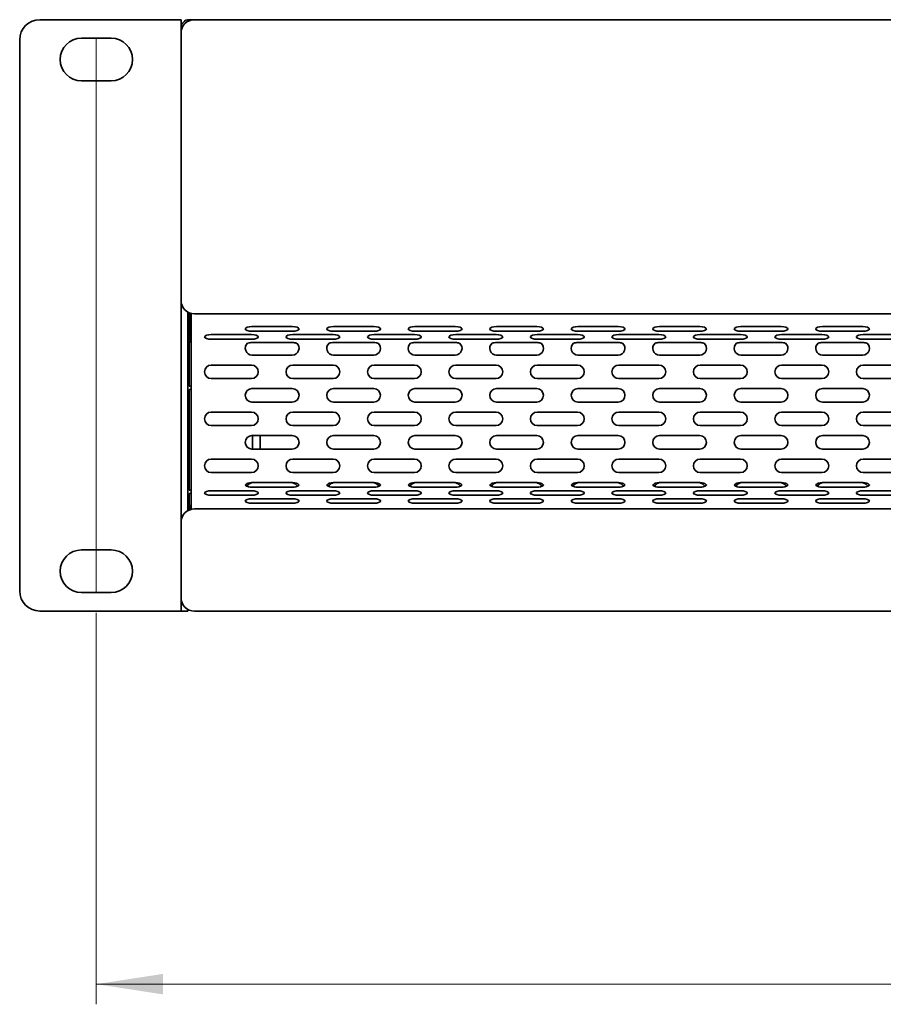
# Model space of a CAD drawing. Header units: millimetres. Extents: x 7 to 588, y 9 to 399.
# Tile 3 of 33: x 129 to 171, y 161 to 210. Entities that reach past the tile are written whole.
import ezdxf

# ---------------------------------------------------------------- set-up
doc = ezdxf.new("R2010")
doc.units = ezdxf.units.MM
doc.styles.add('SLDTEXTSTYLE0', font='TXT', dxfattribs={"width": 0.75})
doc.dimstyles.new('SLDDIMSTYLE0', dxfattribs={"dimtxt": 3.5, "dimasz": 3.302, "dimexe": 0, "dimexo": 0.0625, "dimgap": 0.875, "dimtad": 1, "dimlfac": 3, "dimrnd": 1e-09, "dimzin": 12, "dimdsep": 46, "dimtxsty": 'SLDTEXTSTYLE0', "dimsah": 1, "dimcen": 0.09, "dimadec": 0, "dimazin": 3, "dimtfac": 1, "dimtofl": 0, "dimtmove": 0, "dimatfit": 3, "dimfxl": 0, "dimfrac": 2, "dimtolj": 1, "dimtzin": 12, "dimarcsym": 0})

# ---------------------------------------------------------------- blocks, each defined once
blk = doc.blocks.new('_D_1')
at = {"color": 7, "linetype": 'Continuous', "lineweight": 0}
for p, q in [((132.329, 180.413), (132.329, 160.979)), ((287.396, 180.413), (287.396, 160.979)), ((199.038, 172.772), (197.971, 172.772)), ((197.971, 172.772), (197.971, 167.216)), ((214.452, 172.772), (215.519, 172.772)), ((215.519, 172.772), (215.519, 167.216)), ((197.971, 167.216), (199.038, 167.216)), ((215.519, 167.216), (214.452, 167.216)), ((132.329, 161.979), (287.396, 161.979))]:
    blk.add_line(p, q, dxfattribs=at)
at = {"color": 7, "linetype": 'Continuous', "lineweight": 18}
for points in [[(132.329, 161.979), (135.631, 161.471), (135.631, 162.487)], [(287.396, 161.979), (284.094, 162.487), (284.094, 161.471)]]:
    blk.add_solid(points, dxfattribs=at)
at = {"color": 7, "linetype": 'Continuous', "lineweight": 18, "char_height": 3.5, "attachment_point": 1, "style": 'SLDTEXTSTYLE0'}
for s, insert in [('18.31in', (199.038, 171.727)), ('465.2mm', (196.551, 166.491))]:
    blk.add_mtext(s, dxfattribs=dict(at, insert=insert))

msp = doc.modelspace()

# ---------------------------------------------------------------- linework, layer by layer
at = {"color": 7, "linetype": 'Continuous', "lineweight": 35}
for p, q in [((129.5294, 209.8465), (135.3627, 209.8465)), ((135.3627, 209.8465), (136.5294, 209.8465)), ((136.5294, 209.8465), (136.5294, 209.4465)), ((137.196, 209.8465), (136.9294, 209.8465)), ((137.196, 209.8465), (282.5294, 209.8465)), ((136.5294, 209.4465), (136.5294, 209.1798)), ((136.5294, 195.9131), (136.5294, 209.1798)), ((128.5294, 181.4965), (128.5294, 208.8465)), ((133.0627, 208.9298), (131.596, 208.9298)), ((131.596, 206.8131), (133.0627, 206.8131)), ((136.5294, 195.9131), (136.5294, 184.8965)), ((136.8627, 195.3358), (136.8627, 185.4738)), ((136.9327, 194.9614), (136.9327, 195.3007)), ((136.9794, 195.2827), (136.9794, 193.8465)), ((137.026, 194.9614), (137.026, 195.2685)), ((137.0294, 194.9846), (137.0294, 195.2676)), ((137.0294, 193.9151), (137.0294, 194.9846)), ((282.5294, 195.2465), (137.196, 195.2465)), ((136.9327, 193.8465), (136.9327, 194.9614)), ((137.026, 193.8465), (137.026, 194.9614)), ((140.0501, 194.6151), (142.0501, 194.6151)), ((144.0915, 194.6151), (146.0915, 194.6151)), ((148.133, 194.6151), (150.133, 194.6151)), ((152.1744, 194.6151), (154.1744, 194.6151)), ((156.2159, 194.6151), (158.2159, 194.6151)), ((160.2574, 194.6151), (162.2574, 194.6151)), ((164.2988, 194.6151), (166.2988, 194.6151)), ((168.3403, 194.6151), (170.3403, 194.6151)), ((138.0294, 194.2161), (140.0294, 194.2161)), ((140.0501, 194.3871), (142.0501, 194.3871)), ((142.0708, 194.2161), (144.0708, 194.2161)), ((144.0915, 194.3871), (146.0915, 194.3871)), ((146.1123, 194.2161), (148.1123, 194.2161)), ((148.133, 194.3871), (150.133, 194.3871)), ((150.1537, 194.2161), (152.1537, 194.2161)), ((152.1744, 194.3871), (154.1744, 194.3871)), ((154.1952, 194.2161), (156.1952, 194.2161)), ((156.2159, 194.3871), (158.2159, 194.3871)), ((158.2366, 194.2161), (160.2366, 194.2161)), ((160.2574, 194.3871), (162.2574, 194.3871)), ((162.2781, 194.2161), (164.2781, 194.2161)), ((164.2988, 194.3871), (166.2988, 194.3871)), ((166.3195, 194.2161), (168.3195, 194.2161)), ((168.3403, 194.3871), (170.3403, 194.3871)), ((170.361, 194.2161), (172.361, 194.2161)), ((136.8627, 193.8465), (136.9327, 193.8465)), ((136.9294, 193.8465), (136.9294, 191.6631)), ((136.9327, 193.8931), (136.9794, 193.8931)), ((136.9794, 193.8465), (137.026, 193.8465)), ((137.026, 193.8931), (137.0294, 193.8931)), ((137.0294, 193.7898), (137.0294, 193.9151)), ((137.0294, 186.8698), (137.0294, 193.7898)), ((138.0294, 193.9881), (140.0294, 193.9881)), ((142.0501, 193.8249), (140.0501, 193.8249)), ((142.0708, 193.9881), (144.0708, 193.9881)), ((146.0915, 193.8249), (144.0915, 193.8249)), ((146.1123, 193.9881), (148.1123, 193.9881)), ((150.133, 193.8249), (148.133, 193.8249)), ((150.1537, 193.9881), (152.1537, 193.9881)), ((154.1744, 193.8249), (152.1744, 193.8249)), ((154.1952, 193.9881), (156.1952, 193.9881)), ((158.2159, 193.8249), (156.2159, 193.8249)), ((158.2366, 193.9881), (160.2366, 193.9881)), ((162.2574, 193.8249), (160.2574, 193.8249)), ((162.2781, 193.9881), (164.2781, 193.9881)), ((166.2988, 193.8249), (164.2988, 193.8249)), ((166.3195, 193.9881), (168.3195, 193.9881)), ((170.3403, 193.8249), (168.3403, 193.8249)), ((170.361, 193.9881), (172.361, 193.9881)), ((140.0501, 193.2031), (142.0501, 193.2031)), ((144.0915, 193.2031), (146.0915, 193.2031)), ((148.133, 193.2031), (150.133, 193.2031)), ((152.1744, 193.2031), (154.1744, 193.2031)), ((156.2159, 193.2031), (158.2159, 193.2031)), ((160.2574, 193.2031), (162.2574, 193.2031)), ((164.2988, 193.2031), (166.2988, 193.2031)), ((168.3403, 193.2031), (170.3403, 193.2031)), ((138.0294, 192.7031), (140.0294, 192.7031)), ((142.0708, 192.7031), (144.0708, 192.7031)), ((146.1123, 192.7031), (148.1123, 192.7031)), ((150.1537, 192.7031), (152.1537, 192.7031)), ((154.1952, 192.7031), (156.1952, 192.7031)), ((158.2366, 192.7031), (160.2366, 192.7031)), ((162.2781, 192.7031), (164.2781, 192.7031)), ((166.3195, 192.7031), (168.3195, 192.7031)), ((170.361, 192.7031), (172.361, 192.7031)), ((137.0294, 191.6631), (136.9294, 191.6631)), ((138.0294, 192.0365), (140.0294, 192.0365)), ((142.0708, 192.0365), (144.0708, 192.0365)), ((146.1123, 192.0365), (148.1123, 192.0365)), ((150.1537, 192.0365), (152.1537, 192.0365)), ((154.1952, 192.0365), (156.1952, 192.0365)), ((158.2366, 192.0365), (160.2366, 192.0365)), ((162.2781, 192.0365), (164.2781, 192.0365)), ((166.3195, 192.0365), (168.3195, 192.0365)), ((170.361, 192.0365), (172.361, 192.0365)), ((136.9294, 191.4965), (136.9294, 186.4965)), ((136.9294, 191.4965), (137.0294, 191.4965)), ((140.0501, 191.5365), (142.0501, 191.5365)), ((144.0915, 191.5365), (146.0915, 191.5365)), ((148.133, 191.5365), (150.133, 191.5365)), ((152.1744, 191.5365), (154.1744, 191.5365)), ((156.2159, 191.5365), (158.2159, 191.5365)), ((160.2574, 191.5365), (162.2574, 191.5365)), ((164.2988, 191.5365), (166.2988, 191.5365)), ((168.3403, 191.5365), (170.3403, 191.5365)), ((140.0501, 190.8698), (142.0501, 190.8698)), ((144.0915, 190.8698), (146.0915, 190.8698)), ((148.133, 190.8698), (150.133, 190.8698)), ((152.1744, 190.8698), (154.1744, 190.8698)), ((156.2159, 190.8698), (158.2159, 190.8698)), ((160.2574, 190.8698), (162.2574, 190.8698)), ((164.2988, 190.8698), (166.2988, 190.8698)), ((168.3403, 190.8698), (170.3403, 190.8698)), ((138.0294, 190.3698), (140.0294, 190.3698)), ((142.0708, 190.3698), (144.0708, 190.3698)), ((146.1123, 190.3698), (148.1123, 190.3698)), ((150.1537, 190.3698), (152.1537, 190.3698)), ((154.1952, 190.3698), (156.1952, 190.3698)), ((158.2366, 190.3698), (160.2366, 190.3698)), ((162.2781, 190.3698), (164.2781, 190.3698)), ((166.3195, 190.3698), (168.3195, 190.3698)), ((170.361, 190.3698), (172.361, 190.3698)), ((138.0294, 189.7031), (140.0294, 189.7031)), ((142.0708, 189.7031), (144.0708, 189.7031)), ((146.1123, 189.7031), (148.1123, 189.7031)), ((150.1537, 189.7031), (152.1537, 189.7031)), ((154.1952, 189.7031), (156.1952, 189.7031)), ((158.2366, 189.7031), (160.2366, 189.7031)), ((162.2781, 189.7031), (164.2781, 189.7031)), ((166.3195, 189.7031), (168.3195, 189.7031)), ((170.361, 189.7031), (172.361, 189.7031)), ((136.9294, 189.4965), (136.8627, 189.5631)), ((140.0501, 189.2031), (142.0501, 189.2031)), ((140.0787, 189.2031), (140.0787, 188.5365)), ((140.4627, 189.2031), (140.4627, 188.5365)), ((144.0915, 189.2031), (146.0915, 189.2031)), ((148.133, 189.2031), (150.133, 189.2031)), ((152.1744, 189.2031), (154.1744, 189.2031)), ((156.2159, 189.2031), (158.2159, 189.2031)), ((160.2574, 189.2031), (162.2574, 189.2031)), ((164.2988, 189.2031), (166.2988, 189.2031)), ((168.3403, 189.2031), (170.3403, 189.2031)), ((136.8627, 188.4298), (136.9294, 188.4965)), ((140.0501, 188.5365), (142.0501, 188.5365)), ((144.0915, 188.5365), (146.0915, 188.5365)), ((148.133, 188.5365), (150.133, 188.5365)), ((152.1744, 188.5365), (154.1744, 188.5365)), ((156.2159, 188.5365), (158.2159, 188.5365)), ((160.2574, 188.5365), (162.2574, 188.5365)), ((164.2988, 188.5365), (166.2988, 188.5365)), ((168.3403, 188.5365), (170.3403, 188.5365)), ((138.0294, 188.0365), (140.0294, 188.0365)), ((142.0708, 188.0365), (144.0708, 188.0365)), ((146.1123, 188.0365), (148.1123, 188.0365)), ((150.1537, 188.0365), (152.1537, 188.0365)), ((154.1952, 188.0365), (156.1952, 188.0365)), ((158.2366, 188.0365), (160.2366, 188.0365)), ((162.2781, 188.0365), (164.2781, 188.0365)), ((166.3195, 188.0365), (168.3195, 188.0365)), ((170.361, 188.0365), (172.361, 188.0365)), ((138.0294, 187.3698), (140.0294, 187.3698)), ((142.0708, 187.3698), (144.0708, 187.3698)), ((146.1123, 187.3698), (148.1123, 187.3698)), ((150.1537, 187.3698), (152.1537, 187.3698)), ((154.1952, 187.3698), (156.1952, 187.3698)), ((158.2366, 187.3698), (160.2366, 187.3698)), ((162.2781, 187.3698), (164.2781, 187.3698)), ((166.3195, 187.3698), (168.3195, 187.3698)), ((170.361, 187.3698), (172.361, 187.3698)), ((137.0294, 186.7445), (137.0294, 186.8698)), ((137.0294, 185.675), (137.0294, 186.7445)), ((140.0501, 186.8698), (142.0501, 186.8698)), ((144.0915, 186.8698), (146.0915, 186.8698)), ((148.133, 186.8698), (150.133, 186.8698)), ((152.1744, 186.8698), (154.1744, 186.8698)), ((156.2159, 186.8698), (158.2159, 186.8698)), ((160.2574, 186.8698), (162.2574, 186.8698)), ((164.2988, 186.8698), (166.2988, 186.8698)), ((168.3403, 186.8698), (170.3403, 186.8698)), ((136.9294, 186.4965), (137.0294, 186.4965)), ((136.9294, 186.3298), (137.0294, 186.3298)), ((136.9294, 186.3298), (136.9294, 185.7298)), ((138.0294, 186.4708), (140.0294, 186.4708)), ((138.0294, 186.2428), (140.0294, 186.2428)), ((140.0501, 186.6419), (142.0501, 186.6419)), ((142.0708, 186.4708), (144.0708, 186.4708)), ((142.0708, 186.2428), (144.0708, 186.2428)), ((144.0915, 186.6419), (146.0915, 186.6419)), ((146.1123, 186.4708), (148.1123, 186.4708)), ((146.1123, 186.2428), (148.1123, 186.2428)), ((148.133, 186.6419), (150.133, 186.6419)), ((150.1537, 186.4708), (152.1537, 186.4708)), ((150.1537, 186.2428), (152.1537, 186.2428)), ((152.1744, 186.6419), (154.1744, 186.6419)), ((154.1952, 186.4708), (156.1952, 186.4708)), ((154.1952, 186.2428), (156.1952, 186.2428)), ((156.2159, 186.6419), (158.2159, 186.6419)), ((158.2366, 186.4708), (160.2366, 186.4708)), ((158.2366, 186.2428), (160.2366, 186.2428)), ((160.2574, 186.6419), (162.2574, 186.6419)), ((162.2781, 186.4708), (164.2781, 186.4708)), ((162.2781, 186.2428), (164.2781, 186.2428)), ((164.2988, 186.6419), (166.2988, 186.6419)), ((166.3195, 186.4708), (168.3195, 186.4708)), ((166.3195, 186.2428), (168.3195, 186.2428)), ((168.3403, 186.6419), (170.3403, 186.6419)), ((170.361, 186.4708), (172.361, 186.4708)), ((170.361, 186.2428), (172.361, 186.2428)), ((136.9327, 185.7298), (136.8627, 185.7298)), ((136.9327, 185.5089), (136.9327, 185.7298)), ((137.026, 185.7298), (136.9794, 185.7298)), ((136.9794, 185.7298), (136.9794, 185.5269)), ((137.026, 185.5411), (137.026, 185.7298)), ((140.0501, 186.0718), (142.0501, 186.0718)), ((140.0501, 185.8438), (142.0501, 185.8438)), ((144.0915, 186.0718), (146.0915, 186.0718)), ((144.0915, 185.8438), (146.0915, 185.8438)), ((148.133, 186.0718), (150.133, 186.0718)), ((148.133, 185.8438), (150.133, 185.8438)), ((152.1744, 186.0718), (154.1744, 186.0718)), ((152.1744, 185.8438), (154.1744, 185.8438)), ((156.2159, 186.0718), (158.2159, 186.0718)), ((156.2159, 185.8438), (158.2159, 185.8438)), ((160.2574, 186.0718), (162.2574, 186.0718)), ((160.2574, 185.8438), (162.2574, 185.8438)), ((164.2988, 186.0718), (166.2988, 186.0718)), ((164.2988, 185.8438), (166.2988, 185.8438)), ((168.3403, 186.0718), (170.3403, 186.0718)), ((168.3403, 185.8438), (170.3403, 185.8438)), ((136.9794, 185.6831), (136.9327, 185.6831)), ((137.0294, 185.6831), (137.026, 185.6831)), ((137.0294, 185.542), (137.0294, 185.675)), ((137.196, 185.5631), (282.5294, 185.5631)), ((136.5294, 181.1631), (136.5294, 184.8965)), ((133.0627, 183.5298), (131.596, 183.5298)), ((131.596, 181.4131), (133.0627, 181.4131)), ((136.5294, 181.1631), (136.5294, 180.4965)), ((135.3627, 180.4965), (129.5294, 180.4965)), ((136.5294, 180.4965), (135.3627, 180.4965)), ((136.5294, 180.4965), (136.8627, 180.4965)), ((136.8627, 180.5858), (136.8627, 180.4965)), ((282.5294, 180.4965), (137.196, 180.4965))]:
    msp.add_line(p, q, dxfattribs=at)
at = {"color": 7, "linetype": 'Continuous', "lineweight": 18}
msp.add_line((132.3294, 208.9298), (132.3294, 181.4131), dxfattribs=at)
at = {"color": 7, "linetype": 'Continuous', "lineweight": 35, "flags": 128}
for points in [[(140.0501, 194.6151), (139.9225, 194.6065), (139.8144, 194.5818), (139.7421, 194.5448), (139.7168, 194.5011), (139.7421, 194.4575), (139.8144, 194.4205), (139.9225, 194.3958), (140.0501, 194.3871)], [(142.0501, 194.3871), (142.1777, 194.3958), (142.2858, 194.4205), (142.3581, 194.4575), (142.3834, 194.5011), (142.3581, 194.5448), (142.2858, 194.5818), (142.1777, 194.6065), (142.0501, 194.6151)], [(144.0915, 194.6151), (143.964, 194.6065), (143.8558, 194.5818), (143.7836, 194.5448), (143.7582, 194.5011), (143.7836, 194.4575), (143.8558, 194.4205), (143.964, 194.3958), (144.0915, 194.3871)], [(146.0915, 194.3871), (146.2191, 194.3958), (146.3272, 194.4205), (146.3995, 194.4575), (146.4249, 194.5011), (146.3995, 194.5448), (146.3272, 194.5818), (146.2191, 194.6065), (146.0915, 194.6151)], [(148.133, 194.6151), (148.0054, 194.6065), (147.8973, 194.5818), (147.825, 194.5448), (147.7997, 194.5011), (147.825, 194.4575), (147.8973, 194.4205), (148.0054, 194.3958), (148.133, 194.3871)], [(150.133, 194.3871), (150.2606, 194.3958), (150.3687, 194.4205), (150.441, 194.4575), (150.4663, 194.5011), (150.441, 194.5448), (150.3687, 194.5818), (150.2606, 194.6065), (150.133, 194.6151)], [(152.1744, 194.6151), (152.0469, 194.6065), (151.9387, 194.5818), (151.8665, 194.5448), (151.8411, 194.5011), (151.8665, 194.4575), (151.9387, 194.4205), (152.0469, 194.3958), (152.1744, 194.3871)], [(154.1744, 194.3871), (154.302, 194.3958), (154.4102, 194.4205), (154.4824, 194.4575), (154.5078, 194.5011), (154.4824, 194.5448), (154.4102, 194.5818), (154.302, 194.6065), (154.1744, 194.6151)], [(156.2159, 194.6151), (156.0883, 194.6065), (155.9802, 194.5818), (155.9079, 194.5448), (155.8826, 194.5011), (155.9079, 194.4575), (155.9802, 194.4205), (156.0883, 194.3958), (156.2159, 194.3871)], [(158.2159, 194.3871), (158.3435, 194.3958), (158.4516, 194.4205), (158.5239, 194.4575), (158.5492, 194.5011), (158.5239, 194.5448), (158.4516, 194.5818), (158.3435, 194.6065), (158.2159, 194.6151)], [(160.2574, 194.6151), (160.1298, 194.6065), (160.0217, 194.5818), (159.9494, 194.5448), (159.924, 194.5011), (159.9494, 194.4575), (160.0217, 194.4205), (160.1298, 194.3958), (160.2574, 194.3871)], [(162.2574, 194.3871), (162.3849, 194.3958), (162.4931, 194.4205), (162.5653, 194.4575), (162.5907, 194.5011), (162.5653, 194.5448), (162.4931, 194.5818), (162.3849, 194.6065), (162.2574, 194.6151)], [(164.2988, 194.6151), (164.1712, 194.6065), (164.0631, 194.5818), (163.9908, 194.5448), (163.9655, 194.5011), (163.9908, 194.4575), (164.0631, 194.4205), (164.1712, 194.3958), (164.2988, 194.3871)], [(166.2988, 194.3871), (166.4264, 194.3958), (166.5345, 194.4205), (166.6068, 194.4575), (166.6321, 194.5011), (166.6068, 194.5448), (166.5345, 194.5818), (166.4264, 194.6065), (166.2988, 194.6151)], [(168.3403, 194.6151), (168.2127, 194.6065), (168.1046, 194.5818), (168.0323, 194.5448), (168.0069, 194.5011), (168.0323, 194.4575), (168.1046, 194.4205), (168.2127, 194.3958), (168.3403, 194.3871)], [(170.3403, 194.3871), (170.4678, 194.3958), (170.576, 194.4205), (170.6482, 194.4575), (170.6736, 194.5011), (170.6482, 194.5448), (170.576, 194.5818), (170.4678, 194.6065), (170.3403, 194.6151)], [(138.0294, 194.2161), (137.9018, 194.2074), (137.7937, 194.1827), (137.7214, 194.1457), (137.696, 194.1021), (137.7214, 194.0585), (137.7937, 194.0215), (137.9018, 193.9968), (138.0294, 193.9881)], [(140.0294, 193.9881), (140.1569, 193.9968), (140.2651, 194.0215), (140.3373, 194.0585), (140.3627, 194.1021), (140.3373, 194.1457), (140.2651, 194.1827), (140.1569, 194.2074), (140.0294, 194.2161)], [(142.0708, 194.2161), (141.9433, 194.2074), (141.8351, 194.1827), (141.7629, 194.1457), (141.7375, 194.1021), (141.7629, 194.0585), (141.8351, 194.0215), (141.9433, 193.9968), (142.0708, 193.9881)], [(144.0708, 193.9881), (144.1984, 193.9968), (144.3065, 194.0215), (144.3788, 194.0585), (144.4042, 194.1021), (144.3788, 194.1457), (144.3065, 194.1827), (144.1984, 194.2074), (144.0708, 194.2161)], [(146.1123, 194.2161), (145.9847, 194.2074), (145.8766, 194.1827), (145.8043, 194.1457), (145.7789, 194.1021), (145.8043, 194.0585), (145.8766, 194.0215), (145.9847, 193.9968), (146.1123, 193.9881)], [(148.1123, 193.9881), (148.2398, 193.9968), (148.348, 194.0215), (148.4202, 194.0585), (148.4456, 194.1021), (148.4202, 194.1457), (148.348, 194.1827), (148.2398, 194.2074), (148.1123, 194.2161)], [(150.1537, 194.2161), (150.0262, 194.2074), (149.918, 194.1827), (149.8458, 194.1457), (149.8204, 194.1021), (149.8458, 194.0585), (149.918, 194.0215), (150.0262, 193.9968), (150.1537, 193.9881)], [(152.1537, 193.9881), (152.2813, 193.9968), (152.3894, 194.0215), (152.4617, 194.0585), (152.4871, 194.1021), (152.4617, 194.1457), (152.3894, 194.1827), (152.2813, 194.2074), (152.1537, 194.2161)], [(154.1952, 194.2161), (154.0676, 194.2074), (153.9595, 194.1827), (153.8872, 194.1457), (153.8618, 194.1021), (153.8872, 194.0585), (153.9595, 194.0215), (154.0676, 193.9968), (154.1952, 193.9881)], [(156.1952, 193.9881), (156.3227, 193.9968), (156.4309, 194.0215), (156.5031, 194.0585), (156.5285, 194.1021), (156.5031, 194.1457), (156.4309, 194.1827), (156.3227, 194.2074), (156.1952, 194.2161)], [(158.2366, 194.2161), (158.1091, 194.2074), (158.0009, 194.1827), (157.9287, 194.1457), (157.9033, 194.1021), (157.9287, 194.0585), (158.0009, 194.0215), (158.1091, 193.9968), (158.2366, 193.9881)], [(160.2366, 193.9881), (160.3642, 193.9968), (160.4723, 194.0215), (160.5446, 194.0585), (160.57, 194.1021), (160.5446, 194.1457), (160.4723, 194.1827), (160.3642, 194.2074), (160.2366, 194.2161)], [(162.2781, 194.2161), (162.1505, 194.2074), (162.0424, 194.1827), (161.9701, 194.1457), (161.9447, 194.1021), (161.9701, 194.0585), (162.0424, 194.0215), (162.1505, 193.9968), (162.2781, 193.9881)], [(164.2781, 193.9881), (164.4056, 193.9968), (164.5138, 194.0215), (164.586, 194.0585), (164.6114, 194.1021), (164.586, 194.1457), (164.5138, 194.1827), (164.4056, 194.2074), (164.2781, 194.2161)], [(166.3195, 194.2161), (166.192, 194.2074), (166.0838, 194.1827), (166.0116, 194.1457), (165.9862, 194.1021), (166.0116, 194.0585), (166.0838, 194.0215), (166.192, 193.9968), (166.3195, 193.9881)], [(168.3195, 193.9881), (168.4471, 193.9968), (168.5552, 194.0215), (168.6275, 194.0585), (168.6529, 194.1021), (168.6275, 194.1457), (168.5552, 194.1827), (168.4471, 194.2074), (168.3195, 194.2161)], [(170.361, 194.2161), (170.2334, 194.2074), (170.1253, 194.1827), (170.053, 194.1457), (170.0276, 194.1021), (170.053, 194.0585), (170.1253, 194.0215), (170.2334, 193.9968), (170.361, 193.9881)], [(138.0294, 186.4708), (137.9018, 186.4622), (137.7937, 186.4374), (137.7214, 186.4005), (137.696, 186.3568), (137.7214, 186.3132), (137.7937, 186.2762), (137.9018, 186.2515), (138.0294, 186.2428)], [(140.0294, 186.2428), (140.1569, 186.2515), (140.2651, 186.2762), (140.3373, 186.3132), (140.3627, 186.3568), (140.3373, 186.4005), (140.2651, 186.4374), (140.1569, 186.4622), (140.0294, 186.4708)], [(142.0708, 186.4708), (141.9433, 186.4622), (141.8351, 186.4374), (141.7629, 186.4005), (141.7375, 186.3568), (141.7629, 186.3132), (141.8351, 186.2762), (141.9433, 186.2515), (142.0708, 186.2428)], [(144.0708, 186.2428), (144.1984, 186.2515), (144.3065, 186.2762), (144.3788, 186.3132), (144.4042, 186.3568), (144.3788, 186.4005), (144.3065, 186.4374), (144.1984, 186.4622), (144.0708, 186.4708)], [(146.1123, 186.4708), (145.9847, 186.4622), (145.8766, 186.4374), (145.8043, 186.4005), (145.7789, 186.3568), (145.8043, 186.3132), (145.8766, 186.2762), (145.9847, 186.2515), (146.1123, 186.2428)], [(148.1123, 186.2428), (148.2398, 186.2515), (148.348, 186.2762), (148.4202, 186.3132), (148.4456, 186.3568), (148.4202, 186.4005), (148.348, 186.4374), (148.2398, 186.4622), (148.1123, 186.4708)], [(150.1537, 186.4708), (150.0262, 186.4622), (149.918, 186.4374), (149.8458, 186.4005), (149.8204, 186.3568), (149.8458, 186.3132), (149.918, 186.2762), (150.0262, 186.2515), (150.1537, 186.2428)], [(152.1537, 186.2428), (152.2813, 186.2515), (152.3894, 186.2762), (152.4617, 186.3132), (152.4871, 186.3568), (152.4617, 186.4005), (152.3894, 186.4374), (152.2813, 186.4622), (152.1537, 186.4708)], [(154.1952, 186.4708), (154.0676, 186.4622), (153.9595, 186.4374), (153.8872, 186.4005), (153.8618, 186.3568), (153.8872, 186.3132), (153.9595, 186.2762), (154.0676, 186.2515), (154.1952, 186.2428)], [(156.1952, 186.2428), (156.3227, 186.2515), (156.4309, 186.2762), (156.5031, 186.3132), (156.5285, 186.3568), (156.5031, 186.4005), (156.4309, 186.4374), (156.3227, 186.4622), (156.1952, 186.4708)], [(158.2366, 186.4708), (158.1091, 186.4622), (158.0009, 186.4374), (157.9287, 186.4005), (157.9033, 186.3568), (157.9287, 186.3132), (158.0009, 186.2762), (158.1091, 186.2515), (158.2366, 186.2428)], [(160.2366, 186.2428), (160.3642, 186.2515), (160.4723, 186.2762), (160.5446, 186.3132), (160.57, 186.3568), (160.5446, 186.4005), (160.4723, 186.4374), (160.3642, 186.4622), (160.2366, 186.4708)], [(162.2781, 186.4708), (162.1505, 186.4622), (162.0424, 186.4374), (161.9701, 186.4005), (161.9447, 186.3568), (161.9701, 186.3132), (162.0424, 186.2762), (162.1505, 186.2515), (162.2781, 186.2428)], [(164.2781, 186.2428), (164.4056, 186.2515), (164.5138, 186.2762), (164.586, 186.3132), (164.6114, 186.3568), (164.586, 186.4005), (164.5138, 186.4374), (164.4056, 186.4622), (164.2781, 186.4708)], [(166.3195, 186.4708), (166.192, 186.4622), (166.0838, 186.4374), (166.0116, 186.4005), (165.9862, 186.3568), (166.0116, 186.3132), (166.0838, 186.2762), (166.192, 186.2515), (166.3195, 186.2428)], [(168.3195, 186.2428), (168.4471, 186.2515), (168.5552, 186.2762), (168.6275, 186.3132), (168.6529, 186.3568), (168.6275, 186.4005), (168.5552, 186.4374), (168.4471, 186.4622), (168.3195, 186.4708)], [(170.361, 186.4708), (170.2334, 186.4622), (170.1253, 186.4374), (170.053, 186.4005), (170.0276, 186.3568), (170.053, 186.3132), (170.1253, 186.2762), (170.2334, 186.2515), (170.361, 186.2428)], [(140.0501, 186.0718), (139.9225, 186.0631), (139.8144, 186.0384), (139.7421, 186.0014), (139.7168, 185.9578), (139.7421, 185.9142), (139.8144, 185.8772), (139.9225, 185.8525), (140.0501, 185.8438)], [(142.0501, 185.8438), (142.1777, 185.8525), (142.2858, 185.8772), (142.3581, 185.9142), (142.3834, 185.9578), (142.3581, 186.0014), (142.2858, 186.0384), (142.1777, 186.0631), (142.0501, 186.0718)], [(144.0915, 186.0718), (143.964, 186.0631), (143.8558, 186.0384), (143.7836, 186.0014), (143.7582, 185.9578), (143.7836, 185.9142), (143.8558, 185.8772), (143.964, 185.8525), (144.0915, 185.8438)], [(146.0915, 185.8438), (146.2191, 185.8525), (146.3272, 185.8772), (146.3995, 185.9142), (146.4249, 185.9578), (146.3995, 186.0014), (146.3272, 186.0384), (146.2191, 186.0631), (146.0915, 186.0718)], [(148.133, 186.0718), (148.0054, 186.0631), (147.8973, 186.0384), (147.825, 186.0014), (147.7997, 185.9578), (147.825, 185.9142), (147.8973, 185.8772), (148.0054, 185.8525), (148.133, 185.8438)], [(150.133, 185.8438), (150.2606, 185.8525), (150.3687, 185.8772), (150.441, 185.9142), (150.4663, 185.9578), (150.441, 186.0014), (150.3687, 186.0384), (150.2606, 186.0631), (150.133, 186.0718)], [(152.1744, 186.0718), (152.0469, 186.0631), (151.9387, 186.0384), (151.8665, 186.0014), (151.8411, 185.9578), (151.8665, 185.9142), (151.9387, 185.8772), (152.0469, 185.8525), (152.1744, 185.8438)], [(154.1744, 185.8438), (154.302, 185.8525), (154.4102, 185.8772), (154.4824, 185.9142), (154.5078, 185.9578), (154.4824, 186.0014), (154.4102, 186.0384), (154.302, 186.0631), (154.1744, 186.0718)], [(156.2159, 186.0718), (156.0883, 186.0631), (155.9802, 186.0384), (155.9079, 186.0014), (155.8826, 185.9578), (155.9079, 185.9142), (155.9802, 185.8772), (156.0883, 185.8525), (156.2159, 185.8438)], [(158.2159, 185.8438), (158.3435, 185.8525), (158.4516, 185.8772), (158.5239, 185.9142), (158.5492, 185.9578), (158.5239, 186.0014), (158.4516, 186.0384), (158.3435, 186.0631), (158.2159, 186.0718)], [(160.2574, 186.0718), (160.1298, 186.0631), (160.0217, 186.0384), (159.9494, 186.0014), (159.924, 185.9578), (159.9494, 185.9142), (160.0217, 185.8772), (160.1298, 185.8525), (160.2574, 185.8438)], [(162.2574, 185.8438), (162.3849, 185.8525), (162.4931, 185.8772), (162.5653, 185.9142), (162.5907, 185.9578), (162.5653, 186.0014), (162.4931, 186.0384), (162.3849, 186.0631), (162.2574, 186.0718)], [(164.2988, 186.0718), (164.1712, 186.0631), (164.0631, 186.0384), (163.9908, 186.0014), (163.9655, 185.9578), (163.9908, 185.9142), (164.0631, 185.8772), (164.1712, 185.8525), (164.2988, 185.8438)], [(166.2988, 185.8438), (166.4264, 185.8525), (166.5345, 185.8772), (166.6068, 185.9142), (166.6321, 185.9578), (166.6068, 186.0014), (166.5345, 186.0384), (166.4264, 186.0631), (166.2988, 186.0718)], [(168.3403, 186.0718), (168.2127, 186.0631), (168.1046, 186.0384), (168.0323, 186.0014), (168.0069, 185.9578), (168.0323, 185.9142), (168.1046, 185.8772), (168.2127, 185.8525), (168.3403, 185.8438)], [(170.3403, 185.8438), (170.4678, 185.8525), (170.576, 185.8772), (170.6482, 185.9142), (170.6736, 185.9578), (170.6482, 186.0014), (170.576, 186.0384), (170.4678, 186.0631), (170.3403, 186.0718)]]:
    msp.add_lwpolyline(points, dxfattribs=at)
at = {"color": 7, "linetype": 'Continuous', "lineweight": 35}
for centre, radius, start, end in [((129.5294, 208.8465), 1, 90, 180), ((136.9294, 209.4465), 0.4, 90, 180), ((137.196, 209.1798), 0.6667, 90, 180), ((131.596, 207.8715), 1.0583, 90, 270), ((133.0627, 207.8715), 1.0583, 270, 90), ((137.196, 195.9131), 0.6667, 180, 270), ((140.0501, 193.5365), 0.3333, 130.53455, 270), ((142.0501, 193.5365), 0.3333, 270, 49.46545), ((144.0915, 193.5365), 0.3333, 130.53455, 270), ((146.0915, 193.5365), 0.3333, 270, 49.46545), ((148.133, 193.5365), 0.3333, 130.53455, 270), ((150.133, 193.5365), 0.3333, 270, 49.46545), ((152.1744, 193.5365), 0.3333, 130.53455, 270), ((154.1744, 193.5365), 0.3333, 270, 49.46545), ((156.2159, 193.5365), 0.3333, 130.53455, 270), ((158.2159, 193.5365), 0.3333, 270, 49.46545), ((160.2574, 193.5365), 0.3333, 130.53455, 270), ((162.2574, 193.5365), 0.3333, 270, 49.46545), ((164.2988, 193.5365), 0.3333, 130.53455, 270), ((166.2988, 193.5365), 0.3333, 270, 49.46545), ((168.3403, 193.5365), 0.3333, 130.53455, 270), ((170.3403, 193.5365), 0.3333, 270, 49.46545), ((138.0294, 192.3698), 0.3333, 90, 270), ((140.0294, 192.3698), 0.3333, 270, 90), ((142.0708, 192.3698), 0.3333, 90, 270), ((144.0708, 192.3698), 0.3333, 270, 90), ((146.1123, 192.3698), 0.3333, 90, 270), ((148.1123, 192.3698), 0.3333, 270, 90), ((150.1537, 192.3698), 0.3333, 90, 270), ((152.1537, 192.3698), 0.3333, 270, 90), ((154.1952, 192.3698), 0.3333, 90, 270), ((156.1952, 192.3698), 0.3333, 270, 90), ((158.2366, 192.3698), 0.3333, 90, 270), ((160.2366, 192.3698), 0.3333, 270, 90), ((162.2781, 192.3698), 0.3333, 90, 270), ((164.2781, 192.3698), 0.3333, 270, 90), ((166.3195, 192.3698), 0.3333, 90, 270), ((168.3195, 192.3698), 0.3333, 270, 90), ((170.361, 192.3698), 0.3333, 90, 270), ((140.0501, 191.2031), 0.3333, 90, 270), ((142.0501, 191.2031), 0.3333, 270, 90), ((144.0915, 191.2031), 0.3333, 90, 270), ((146.0915, 191.2031), 0.3333, 270, 90), ((148.133, 191.2031), 0.3333, 90, 270), ((150.133, 191.2031), 0.3333, 270, 90), ((152.1744, 191.2031), 0.3333, 90, 270), ((154.1744, 191.2031), 0.3333, 270, 90), ((156.2159, 191.2031), 0.3333, 90, 270), ((158.2159, 191.2031), 0.3333, 270, 90), ((160.2574, 191.2031), 0.3333, 90, 270), ((162.2574, 191.2031), 0.3333, 270, 90), ((164.2988, 191.2031), 0.3333, 90, 270), ((166.2988, 191.2031), 0.3333, 270, 90), ((168.3403, 191.2031), 0.3333, 90, 270), ((170.3403, 191.2031), 0.3333, 270, 90), ((138.0294, 190.0365), 0.3333, 90, 270), ((140.0294, 190.0365), 0.3333, 270, 90), ((142.0708, 190.0365), 0.3333, 90, 270), ((144.0708, 190.0365), 0.3333, 270, 90), ((146.1123, 190.0365), 0.3333, 90, 270), ((148.1123, 190.0365), 0.3333, 270, 90), ((150.1537, 190.0365), 0.3333, 90, 270), ((152.1537, 190.0365), 0.3333, 270, 90), ((154.1952, 190.0365), 0.3333, 90, 270), ((156.1952, 190.0365), 0.3333, 270, 90), ((158.2366, 190.0365), 0.3333, 90, 270), ((160.2366, 190.0365), 0.3333, 270, 90), ((162.2781, 190.0365), 0.3333, 90, 270), ((164.2781, 190.0365), 0.3333, 270, 90), ((166.3195, 190.0365), 0.3333, 90, 270), ((168.3195, 190.0365), 0.3333, 270, 90), ((170.361, 190.0365), 0.3333, 90, 270), ((140.0501, 188.8698), 0.3333, 90, 270), ((142.0501, 188.8698), 0.3333, 270, 90), ((144.0915, 188.8698), 0.3333, 90, 270), ((146.0915, 188.8698), 0.3333, 270, 90), ((148.133, 188.8698), 0.3333, 90, 270), ((150.133, 188.8698), 0.3333, 270, 90), ((152.1744, 188.8698), 0.3333, 90, 270), ((154.1744, 188.8698), 0.3333, 270, 90), ((156.2159, 188.8698), 0.3333, 90, 270), ((158.2159, 188.8698), 0.3333, 270, 90), ((160.2574, 188.8698), 0.3333, 90, 270), ((162.2574, 188.8698), 0.3333, 270, 90), ((164.2988, 188.8698), 0.3333, 90, 270), ((166.2988, 188.8698), 0.3333, 270, 90), ((168.3403, 188.8698), 0.3333, 90, 270), ((170.3403, 188.8698), 0.3333, 270, 90), ((138.0294, 187.7031), 0.3333, 90, 270), ((140.0294, 187.7031), 0.3333, 270, 90), ((142.0708, 187.7031), 0.3333, 90, 270), ((144.0708, 187.7031), 0.3333, 270, 90), ((146.1123, 187.7031), 0.3333, 90, 270), ((148.1123, 187.7031), 0.3333, 270, 90), ((150.1537, 187.7031), 0.3333, 90, 270), ((152.1537, 187.7031), 0.3333, 270, 90), ((154.1952, 187.7031), 0.3333, 90, 270), ((156.1952, 187.7031), 0.3333, 270, 90), ((158.2366, 187.7031), 0.3333, 90, 270), ((160.2366, 187.7031), 0.3333, 270, 90), ((162.2781, 187.7031), 0.3333, 90, 270), ((164.2781, 187.7031), 0.3333, 270, 90), ((166.3195, 187.7031), 0.3333, 90, 270), ((168.3195, 187.7031), 0.3333, 270, 90), ((170.361, 187.7031), 0.3333, 90, 270), ((139.9863, 187.0228), 0.3862, 226.09266, 279.51199), ((142.1139, 187.0228), 0.3862, 260.48801, 313.90734), ((144.0277, 187.0228), 0.3862, 226.09266, 279.51199), ((146.1554, 187.0228), 0.3862, 260.48801, 313.90734), ((148.0692, 187.0228), 0.3862, 226.09266, 279.51199), ((150.1968, 187.0228), 0.3862, 260.48801, 313.90734), ((152.1106, 187.0228), 0.3862, 226.09266, 279.51199), ((154.2383, 187.0228), 0.3862, 260.48801, 313.90734), ((156.1521, 187.0228), 0.3862, 226.09266, 279.51199), ((158.2797, 187.0228), 0.3862, 260.48801, 313.90734), ((160.1935, 187.0228), 0.3862, 226.09266, 279.51199), ((162.3212, 187.0228), 0.3862, 260.48801, 313.90734), ((164.235, 187.0228), 0.3862, 226.09266, 279.51199), ((166.3626, 187.0228), 0.3862, 260.48801, 313.90734), ((168.2764, 187.0228), 0.3862, 226.09266, 279.51199), ((170.4041, 187.0228), 0.3862, 260.48801, 313.90734), ((137.196, 184.8965), 0.6667, 90, 180), ((131.596, 182.4715), 1.0583, 90, 270), ((133.0627, 182.4715), 1.0583, 270, 90), ((129.5294, 181.4965), 1, 180, 270), ((137.196, 181.1631), 0.6667, 180, 270)]:
    msp.add_arc(centre, radius, start, end, dxfattribs=at)
for points in [[(140.0501, 193.8249), (139.9766, 193.8243), (139.9042, 193.8094), (139.8335, 193.7898)], [(144.0915, 193.8249), (144.0181, 193.8243), (143.9457, 193.8094), (143.8749, 193.7898)], [(148.133, 193.8249), (148.0595, 193.8243), (147.9871, 193.8094), (147.9164, 193.7898)], [(152.1744, 193.8249), (152.101, 193.8243), (152.0286, 193.8094), (151.9578, 193.7898)], [(156.2159, 193.8249), (156.1424, 193.8243), (156.07, 193.8094), (155.9993, 193.7898)], [(160.2574, 193.8249), (160.1839, 193.8243), (160.1115, 193.8094), (160.0407, 193.7898)], [(164.2988, 193.8249), (164.2253, 193.8243), (164.1529, 193.8094), (164.0822, 193.7898)], [(168.3403, 193.8249), (168.2668, 193.8243), (168.1944, 193.8094), (168.1236, 193.7898)]]:
    msp.add_open_spline(points, degree=3, dxfattribs=at)
for points, knots in [([(142.2667, 193.7898), (142.2495, 193.7962), (142.2316, 193.8003), (142.1957, 193.8074), (142.1776, 193.8103), (142.1231, 193.818), (142.0866, 193.8218), (142.0501, 193.8249)], [0, 0, 0, 0, 0.25, 0.25, 0.5, 0.5, 1, 1, 1, 1]), ([(146.3082, 193.7898), (146.2909, 193.7962), (146.2731, 193.8003), (146.2371, 193.8074), (146.219, 193.8103), (146.1646, 193.818), (146.1281, 193.8218), (146.0915, 193.8249)], [0, 0, 0, 0, 0.25, 0.25, 0.5, 0.5, 1, 1, 1, 1]), ([(150.3496, 193.7898), (150.3324, 193.7962), (150.3145, 193.8003), (150.2786, 193.8074), (150.2605, 193.8103), (150.206, 193.818), (150.1695, 193.8218), (150.133, 193.8249)], [0, 0, 0, 0, 0.25, 0.25, 0.5, 0.5, 1, 1, 1, 1]), ([(154.3911, 193.7898), (154.3738, 193.7962), (154.356, 193.8003), (154.32, 193.8074), (154.3019, 193.8103), (154.2475, 193.818), (154.211, 193.8218), (154.1744, 193.8249)], [0, 0, 0, 0, 0.25, 0.25, 0.5, 0.5, 1, 1, 1, 1]), ([(158.4325, 193.7898), (158.4153, 193.7962), (158.3974, 193.8003), (158.3615, 193.8074), (158.3434, 193.8103), (158.2889, 193.818), (158.2524, 193.8218), (158.2159, 193.8249)], [0, 0, 0, 0, 0.25, 0.25, 0.5, 0.5, 1, 1, 1, 1]), ([(162.474, 193.7898), (162.4567, 193.7962), (162.4389, 193.8003), (162.4029, 193.8074), (162.3848, 193.8103), (162.3304, 193.818), (162.2939, 193.8218), (162.2574, 193.8249)], [0, 0, 0, 0, 0.25, 0.25, 0.5, 0.5, 1, 1, 1, 1]), ([(166.5154, 193.7898), (166.4982, 193.7962), (166.4803, 193.8003), (166.4444, 193.8074), (166.4263, 193.8103), (166.3718, 193.818), (166.3353, 193.8218), (166.2988, 193.8249)], [0, 0, 0, 0, 0.25, 0.25, 0.5, 0.5, 1, 1, 1, 1]), ([(170.5569, 193.7898), (170.5396, 193.7962), (170.5218, 193.8003), (170.4858, 193.8074), (170.4677, 193.8103), (170.4133, 193.818), (170.3768, 193.8218), (170.3403, 193.8249)], [0, 0, 0, 0, 0.25, 0.25, 0.5, 0.5, 1, 1, 1, 1]), ([(140.0501, 186.8698), (140.017, 186.8678), (139.9841, 186.8647), (139.9186, 186.8545), (139.886, 186.8475), (139.8231, 186.827), (139.7925, 186.8131), (139.7544, 186.7864), (139.7432, 186.7766), (139.7265, 186.7585), (139.721, 186.7501), (139.7184, 186.7445)], [0, 0, 0, 0, 0.25, 0.25, 0.5, 0.5, 0.75, 0.75, 0.875, 0.875, 1, 1, 1, 1]), ([(140.0501, 186.8698), (140.0126, 186.8585), (139.9374, 186.8358), (139.8529, 186.7623), (139.8191, 186.7063), (139.8044, 186.6822)], [0, 0, 0, 0, 0.3612604, 0.7239521, 1, 1, 1, 1]), ([(142.3818, 186.7445), (142.3809, 186.7503), (142.3775, 186.7591), (142.364, 186.7792), (142.3538, 186.7902), (142.3284, 186.8093), (142.3135, 186.817), (142.2823, 186.829), (142.2661, 186.8337), (142.2172, 186.8462), (142.1839, 186.8522), (142.1172, 186.8623), (142.0837, 186.8663), (142.0501, 186.8698)], [0, 0, 0, 0, 0.125, 0.125, 0.25, 0.25, 0.375, 0.375, 0.5, 0.5, 0.75, 0.75, 1, 1, 1, 1]), ([(142.3077, 186.6862), (142.3027, 186.6956), (142.2838, 186.7315), (142.2042, 186.7997), (142.1177, 186.8449), (142.0568, 186.8673), (142.0501, 186.8698)], [0, 0, 0, 0, 0.1050528, 0.4036571, 0.9348448, 1, 1, 1, 1]), ([(144.0915, 186.8698), (144.0585, 186.8678), (144.0255, 186.8647), (143.9601, 186.8545), (143.9275, 186.8475), (143.8646, 186.827), (143.8339, 186.8131), (143.7958, 186.7864), (143.7846, 186.7766), (143.768, 186.7585), (143.7624, 186.7501), (143.7599, 186.7445)], [0, 0, 0, 0, 0.25, 0.25, 0.5, 0.5, 0.75, 0.75, 0.875, 0.875, 1, 1, 1, 1]), ([(144.0915, 186.8698), (144.054, 186.8585), (143.9788, 186.8358), (143.8943, 186.7623), (143.8605, 186.7063), (143.8459, 186.6822)], [0, 0, 0, 0, 0.3612604, 0.72395207, 1, 1, 1, 1]), ([(146.4232, 186.7445), (146.4224, 186.7503), (146.4189, 186.7591), (146.4055, 186.7792), (146.3952, 186.7902), (146.3698, 186.8093), (146.3549, 186.817), (146.3237, 186.829), (146.3076, 186.8337), (146.2586, 186.8462), (146.2254, 186.8522), (146.1586, 186.8623), (146.1251, 186.8663), (146.0915, 186.8698)], [0, 0, 0, 0, 0.125, 0.125, 0.25, 0.25, 0.375, 0.375, 0.5, 0.5, 0.75, 0.75, 1, 1, 1, 1]), ([(146.3491, 186.6862), (146.3442, 186.6956), (146.3252, 186.7315), (146.2456, 186.7997), (146.1592, 186.8449), (146.0982, 186.8673), (146.0915, 186.8698)], [0, 0, 0, 0, 0.1050528, 0.4036571, 0.9348448, 1, 1, 1, 1]), ([(148.133, 186.8698), (148.0999, 186.8678), (148.0668, 186.8646), (148.0013, 186.8545), (147.9687, 186.8475), (147.9059, 186.827), (147.8753, 186.813), (147.8372, 186.7864), (147.826, 186.7766), (147.8094, 186.7585), (147.8039, 186.7501), (147.8013, 186.7445)], [0, 0, 0, 0, 0.25, 0.25, 0.5, 0.5, 0.75, 0.75, 0.875, 0.875, 1, 1, 1, 1]), ([(148.133, 186.8698), (148.0955, 186.8585), (148.0203, 186.8358), (147.9358, 186.7623), (147.902, 186.7063), (147.8873, 186.6822)], [0, 0, 0, 0, 0.3612604, 0.7239521, 1, 1, 1, 1]), ([(150.4647, 186.7445), (150.4638, 186.7503), (150.4604, 186.7591), (150.4469, 186.7792), (150.4367, 186.7902), (150.4113, 186.8093), (150.3964, 186.817), (150.3652, 186.829), (150.349, 186.8337), (150.3001, 186.8462), (150.2668, 186.8522), (150.2001, 186.8623), (150.1666, 186.8663), (150.133, 186.8698)], [0, 0, 0, 0, 0.125, 0.125, 0.25, 0.25, 0.375, 0.375, 0.5, 0.5, 0.75, 0.75, 1, 1, 1, 1]), ([(150.3906, 186.6862), (150.3856, 186.6956), (150.3667, 186.7315), (150.2871, 186.7997), (150.2006, 186.8449), (150.1397, 186.8673), (150.133, 186.8698)], [0, 0, 0, 0, 0.1050528, 0.4036571, 0.9348448, 1, 1, 1, 1]), ([(152.1744, 186.8698), (152.1414, 186.8678), (152.1084, 186.8647), (152.043, 186.8545), (152.0104, 186.8475), (151.9475, 186.827), (151.9168, 186.8131), (151.8787, 186.7864), (151.8675, 186.7766), (151.8509, 186.7585), (151.8453, 186.7501), (151.8428, 186.7445)], [0, 0, 0, 0, 0.25, 0.25, 0.5, 0.5, 0.75, 0.75, 0.875, 0.875, 1, 1, 1, 1]), ([(152.1744, 186.8698), (152.1369, 186.8585), (152.0617, 186.8358), (151.9772, 186.7623), (151.9434, 186.7063), (151.9288, 186.6822)], [0, 0, 0, 0, 0.3612604, 0.72395207, 1, 1, 1, 1]), ([(154.5061, 186.7445), (154.5053, 186.7503), (154.5019, 186.7591), (154.4884, 186.7792), (154.4781, 186.7902), (154.4527, 186.8093), (154.4378, 186.817), (154.4066, 186.829), (154.3905, 186.8337), (154.3415, 186.8462), (154.3083, 186.8522), (154.2415, 186.8623), (154.208, 186.8663), (154.1744, 186.8698)], [0, 0, 0, 0, 0.125, 0.125, 0.25, 0.25, 0.375, 0.375, 0.5, 0.5, 0.75, 0.75, 1, 1, 1, 1]), ([(154.432, 186.6862), (154.4271, 186.6956), (154.4081, 186.7315), (154.3285, 186.7997), (154.2421, 186.8449), (154.1811, 186.8673), (154.1744, 186.8698)], [0, 0, 0, 0, 0.1050528, 0.4036571, 0.9348448, 1, 1, 1, 1]), ([(156.2159, 186.8698), (156.1828, 186.8678), (156.1499, 186.8647), (156.0844, 186.8545), (156.0518, 186.8475), (155.9889, 186.827), (155.9583, 186.8131), (155.9202, 186.7864), (155.909, 186.7766), (155.8923, 186.7585), (155.8868, 186.7501), (155.8842, 186.7445)], [0, 0, 0, 0, 0.25, 0.25, 0.5, 0.5, 0.75, 0.75, 0.875, 0.875, 1, 1, 1, 1]), ([(156.2159, 186.8698), (156.1784, 186.8585), (156.1032, 186.8358), (156.0187, 186.7623), (155.9849, 186.7063), (155.9703, 186.6822)], [0, 0, 0, 0, 0.3612604, 0.7239521, 1, 1, 1, 1]), ([(158.5476, 186.7445), (158.5467, 186.7503), (158.5433, 186.7591), (158.5298, 186.7792), (158.5196, 186.7902), (158.4942, 186.8093), (158.4793, 186.817), (158.4481, 186.829), (158.4319, 186.8337), (158.383, 186.8462), (158.3497, 186.8522), (158.283, 186.8623), (158.2495, 186.8663), (158.2159, 186.8698)], [0, 0, 0, 0, 0.125, 0.125, 0.25, 0.25, 0.375, 0.375, 0.5, 0.5, 0.75, 0.75, 1, 1, 1, 1]), ([(158.4735, 186.6862), (158.4685, 186.6956), (158.4496, 186.7315), (158.37, 186.7997), (158.2835, 186.8449), (158.2226, 186.8673), (158.2159, 186.8698)], [0, 0, 0, 0, 0.1050528, 0.4036571, 0.9348448, 1, 1, 1, 1]), ([(160.2574, 186.8698), (160.2243, 186.8678), (160.1913, 186.8647), (160.1259, 186.8545), (160.0933, 186.8475), (160.0304, 186.827), (159.9997, 186.8131), (159.9616, 186.7864), (159.9504, 186.7766), (159.9338, 186.7585), (159.9282, 186.7501), (159.9257, 186.7445)], [0, 0, 0, 0, 0.25, 0.25, 0.5, 0.5, 0.75, 0.75, 0.875, 0.875, 1, 1, 1, 1]), ([(160.2574, 186.8698), (160.2198, 186.8585), (160.1446, 186.8358), (160.0601, 186.7623), (160.0263, 186.7063), (160.0117, 186.6822)], [0, 0, 0, 0, 0.3612604, 0.7239521, 1, 1, 1, 1]), ([(162.589, 186.7445), (162.5882, 186.7503), (162.5848, 186.7591), (162.5713, 186.7792), (162.561, 186.7902), (162.5356, 186.8093), (162.5207, 186.817), (162.4895, 186.829), (162.4734, 186.8337), (162.4244, 186.8462), (162.3912, 186.8522), (162.3244, 186.8623), (162.2909, 186.8663), (162.2574, 186.8698)], [0, 0, 0, 0, 0.125, 0.125, 0.25, 0.25, 0.375, 0.375, 0.5, 0.5, 0.75, 0.75, 1, 1, 1, 1]), ([(162.5149, 186.6862), (162.51, 186.6956), (162.491, 186.7315), (162.4114, 186.7997), (162.325, 186.8449), (162.264, 186.8673), (162.2574, 186.8698)], [0, 0, 0, 0, 0.1050528, 0.4036571, 0.9348448, 1, 1, 1, 1]), ([(164.2988, 186.8698), (164.2657, 186.8678), (164.2328, 186.8647), (164.1673, 186.8545), (164.1347, 186.8475), (164.0718, 186.827), (164.0412, 186.8131), (164.0031, 186.7864), (163.9919, 186.7766), (163.9752, 186.7585), (163.9697, 186.7501), (163.9671, 186.7445)], [0, 0, 0, 0, 0.25, 0.25, 0.5, 0.5, 0.75, 0.75, 0.875, 0.875, 1, 1, 1, 1]), ([(164.2988, 186.8698), (164.2613, 186.8585), (164.1861, 186.8358), (164.1016, 186.7623), (164.0678, 186.7063), (164.0532, 186.6822)], [0, 0, 0, 0, 0.3612604, 0.7239521, 1, 1, 1, 1]), ([(166.6305, 186.7445), (166.6296, 186.7503), (166.6262, 186.7591), (166.6127, 186.7792), (166.6025, 186.7902), (166.5771, 186.8093), (166.5622, 186.817), (166.531, 186.829), (166.5148, 186.8337), (166.4659, 186.8462), (166.4326, 186.8522), (166.3659, 186.8623), (166.3324, 186.8663), (166.2988, 186.8698)], [0, 0, 0, 0, 0.125, 0.125, 0.25, 0.25, 0.375, 0.375, 0.5, 0.5, 0.75, 0.75, 1, 1, 1, 1]), ([(166.5564, 186.6862), (166.5514, 186.6956), (166.5325, 186.7315), (166.4529, 186.7997), (166.3664, 186.8449), (166.3055, 186.8673), (166.2988, 186.8698)], [0, 0, 0, 0, 0.1050528, 0.4036571, 0.9348448, 1, 1, 1, 1]), ([(168.3403, 186.8698), (168.3072, 186.8678), (168.2742, 186.8647), (168.2088, 186.8545), (168.1762, 186.8475), (168.1133, 186.827), (168.0826, 186.8131), (168.0445, 186.7864), (168.0333, 186.7766), (168.0167, 186.7585), (168.0111, 186.7501), (168.0086, 186.7445)], [0, 0, 0, 0, 0.25, 0.25, 0.5, 0.5, 0.75, 0.75, 0.875, 0.875, 1, 1, 1, 1]), ([(168.3403, 186.8698), (168.3027, 186.8585), (168.2275, 186.8358), (168.143, 186.7623), (168.1092, 186.7063), (168.0946, 186.6822)], [0, 0, 0, 0, 0.3612604, 0.7239521, 1, 1, 1, 1]), ([(170.6719, 186.7445), (170.6711, 186.7503), (170.6677, 186.7591), (170.6542, 186.7792), (170.6439, 186.7902), (170.6186, 186.8093), (170.6036, 186.817), (170.5724, 186.829), (170.5563, 186.8337), (170.5073, 186.8462), (170.4741, 186.8522), (170.4073, 186.8623), (170.3738, 186.8663), (170.3403, 186.8698)], [0, 0, 0, 0, 0.125, 0.125, 0.25, 0.25, 0.375, 0.375, 0.5, 0.5, 0.75, 0.75, 1, 1, 1, 1]), ([(170.5978, 186.6862), (170.5929, 186.6956), (170.5739, 186.7315), (170.4943, 186.7997), (170.4079, 186.8449), (170.3469, 186.8673), (170.3403, 186.8698)], [0, 0, 0, 0, 0.1050528, 0.4036571, 0.9348448, 1, 1, 1, 1])]:
    msp.add_open_spline(points, degree=3, knots=knots, dxfattribs=at)

# ---------------------------------------------------------------- dimensions: what is measured, and where the dimension line sits
at = {"color": 7, "linetype": 'Continuous', "lineweight": 18}
dim = msp.add_linear_dim(base=(287.396, 161.9789), p1=(132.3294, 181.4131), p2=(287.396, 181.4131), dimstyle='SLDDIMSTYLE0', dxfattribs=at)
dim.commit()
dim.dimension.update_dxf_attribs({"geometry": '_D_1', "text_midpoint": (206.7449, 161.9789), "dimtype": 160})

doc.saveas('drawing.dxf')
